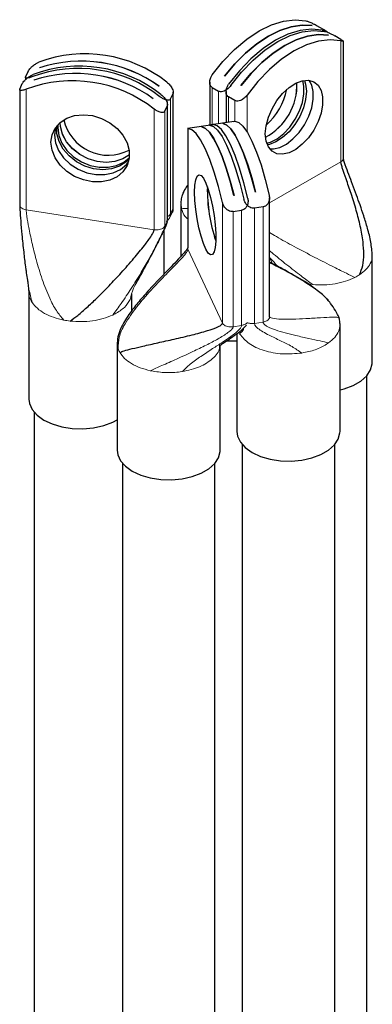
# Model space of a CAD drawing. Header units: millimetres. Extents: x 5 to 418, y 2 to 292.
# Tile 17 of 25: x 277.53 to 285.05, y 225.81 to 246.83. Entities that reach past the tile are written whole.
import ezdxf

# ---------------------------------------------------------------- set-up
doc = ezdxf.new("R2010")
doc.units = ezdxf.units.MM

msp = doc.modelspace()

# ---------------------------------------------------------------- linework, layer by layer
at = {"color": 7, "linetype": 'Continuous', "lineweight": 25}
for p, q in [((283.7665, 246.701), (283.7675, 246.7004)), ((283.7665, 246.701), (283.7665, 246.7006)), ((283.899, 246.6846), (284.031, 246.6084)), ((283.9839, 246.601), (284.0353, 246.5846)), ((284.1154, 246.4996), (284.1163, 246.4991)), ((284.1154, 246.4996), (284.1154, 246.4992)), ((284.3798, 246.407), (284.2478, 246.4832)), ((284.4345, 243.8724), (284.4345, 246.3687)), ((277.7064, 245.726), (277.6578, 245.622)), ((277.9523, 245.8001), (277.9526, 245.8008)), ((277.9526, 245.8002), (277.9526, 245.8008)), ((277.5347, 245.3581), (277.5832, 245.4622)), ((277.6514, 245.5995), (277.6514, 245.546)), ((277.8291, 245.5363), (277.8295, 245.537)), ((277.8295, 245.5364), (277.8295, 245.537)), ((281.5816, 245.4924), (281.5816, 244.5751)), ((281.9007, 245.6228), (281.8998, 245.6233)), ((277.5282, 245.3356), (277.5282, 242.8717)), ((280.5017, 245.4042), (280.5013, 245.4035)), ((280.7962, 245.2453), (280.7476, 245.1412)), ((280.8026, 242.815), (280.8026, 245.2789)), ((281.6363, 245.3783), (281.7683, 245.3021)), ((281.9304, 245.291), (281.9304, 244.6293)), ((282.2496, 245.4214), (282.2486, 245.4219)), ((280.3785, 245.1404), (280.3782, 245.1397)), ((280.6794, 242.5512), (280.6794, 245.015)), ((282.1171, 245.1007), (281.9851, 245.1769)), ((280.6244, 244.8774), (280.673, 244.9815)), ((282.1041, 244.6564), (281.5634, 244.5722)), ((281.8688, 244.6141), (281.8701, 244.6143)), ((281.8701, 244.6139), (281.8701, 244.6143)), ((282.0977, 244.6552), (282.1155, 244.6575)), ((281.647, 244.5853), (281.1063, 244.5011)), ((281.1113, 244.502), (281.1113, 241.9542)), ((281.1178, 244.5023), (281.1153, 244.5021)), ((281.4118, 244.543), (281.413, 244.5432)), ((281.413, 244.5428), (281.413, 244.5432)), ((281.5684, 244.5731), (281.5684, 244.573)), ((281.5748, 244.5734), (281.5723, 244.5732)), ((281.6407, 244.5841), (281.6585, 244.5864)), ((282.5571, 243.1428), (282.5558, 243.1426)), ((282.1, 243.0717), (282.0987, 243.0715)), ((282.4005, 242.9544), (282.4005, 242.9544)), ((282.8575, 240.4778), (282.8575, 243.0255)), ((280.7303, 242.6093), (280.7832, 242.7102)), ((280.9652, 242.8899), (280.9652, 241.7716)), ((282.0821, 242.7329), (282.2624, 242.761)), ((282.7194, 242.8321), (282.5392, 242.804)), ((280.6695, 242.5156), (280.6794, 242.5528)), ((280.692, 242.5475), (280.7111, 242.5742)), ((280.6098, 241.3968), (280.6098, 242.3345)), ((285.0509, 239.515), (285.0509, 241.8013)), ((277.721, 241.017), (277.721, 238.7307)), ((279.921, 240.6169), (279.921, 240.9772)), ((284.1163, 240.8353), (284.0806, 240.8655)), ((284.3621, 238.0397), (284.3621, 240.3261)), ((282.1621, 240.1285), (282.1621, 238.0397)), ((279.6067, 239.9285), (279.6067, 237.6422)), ((281.8067, 237.6422), (281.8067, 239.8801)), ((284.9375, 208.8449), (284.9375, 239.2343)), ((277.8344, 238.45), (277.8344, 208.8972)), ((282.2755, 237.759), (282.2755, 207.4396)), ((284.2488, 208.1423), (284.2488, 237.759)), ((279.72, 237.3614), (279.72, 207.6085)), ((281.6933, 207.3867), (281.6933, 237.3614))]:
    msp.add_line(p, q, dxfattribs=at)
at = {"color": 7, "linetype": 'Continuous', "lineweight": 18}
for p, q in [((284.3798, 246.3724), (284.3798, 243.7962)), ((277.6663, 242.7677), (277.6663, 245.3438)), ((280.7962, 245.2453), (280.7962, 242.7869)), ((281.6363, 244.5836), (281.6363, 245.3783)), ((281.7683, 245.3021), (281.7683, 244.6041)), ((280.7476, 242.6829), (280.7476, 245.1412)), ((281.9851, 244.6379), (281.9851, 245.1769)), ((282.1171, 245.1007), (282.1171, 244.6576)), ((282.3811, 244.4263), (282.3811, 245.2185)), ((280.3956, 244.9192), (280.3956, 242.3431)), ((280.6244, 242.4191), (280.6244, 244.8774)), ((280.673, 244.9815), (280.673, 242.5231)), ((281.1178, 241.9262), (281.1178, 244.5023)), ((282.8575, 242.9174), (284.3798, 243.7962)), ((281.8533, 242.9267), (281.8533, 240.3506)), ((277.6663, 242.7677), (280.3956, 242.3431)), ((280.7476, 242.6829), (280.7962, 242.7869)), ((280.7962, 242.7869), (280.8021, 242.8231)), ((280.9788, 242.7905), (280.9696, 242.9031)), ((280.9908, 242.7538), (280.9788, 242.7905)), ((282.0821, 240.2746), (282.0821, 242.7329)), ((282.2624, 242.761), (282.2624, 240.3026)), ((282.5392, 240.3457), (282.5392, 242.804)), ((282.7194, 242.8321), (282.7194, 240.3737)), ((280.6244, 242.4191), (280.673, 242.5231)), ((280.673, 242.5231), (280.6763, 242.5513)), ((280.598, 242.3861), (280.6244, 242.4191)), ((281.1124, 241.9543), (281.1178, 241.9262)), ((281.1178, 241.9262), (281.8533, 240.3506)), ((282.9118, 241.6255), (282.8655, 241.7451)), ((283.7788, 241.1741), (283.7152, 241.181)), ((277.7935, 240.7903), (277.7722, 240.8256)), ((279.5612, 240.5473), (279.5121, 240.5229)), ((282.0195, 240.2712), (282.0821, 240.2746)), ((282.0821, 240.2746), (282.2624, 240.3026)), ((282.5392, 240.3457), (282.7194, 240.3737)), ((282.7194, 240.3737), (282.7765, 240.389)), ((279.6287, 239.8021), (279.6088, 239.9286)), ((284.118, 239.9271), (284.0759, 239.8988)), ((280.3751, 239.323), (280.314, 239.3353))]:
    msp.add_line(p, q, dxfattribs=at)
at = {"color": 7, "linetype": 'Continuous', "lineweight": 25, "flags": 128}
for points in [[(281.6363, 245.6485), (281.8651, 245.9368), (282.1118, 246.1934), (282.3706, 246.4125), (282.6356, 246.5888), (282.9007, 246.7184), (283.1595, 246.7983), (283.4062, 246.8265), (283.635, 246.8024)], [(281.8998, 245.6233), (282.1164, 245.8831), (282.3472, 246.1145), (282.5878, 246.3131), (282.8332, 246.4748), (283.0786, 246.5964), (283.3191, 246.6756), (283.5499, 246.7107), (283.7665, 246.701)], [(283.7675, 246.7004), (283.5509, 246.7101), (283.32, 246.675), (283.0795, 246.5959), (282.8341, 246.4743), (282.5887, 246.3126), (282.3482, 246.114), (282.1173, 245.8825), (281.9007, 245.6228)], [(283.9839, 246.601), (283.7551, 246.6251), (283.5084, 246.5969), (283.2495, 246.5171), (282.9845, 246.3875), (282.7195, 246.2111), (282.4606, 245.992), (282.2139, 245.7354), (281.9851, 245.4471)], [(282.0322, 245.4199), (282.261, 245.7082), (282.5077, 245.9648), (282.7666, 246.1839), (283.0316, 246.3602), (283.2966, 246.4898), (283.5555, 246.5697), (283.8022, 246.5979), (284.031, 246.5738)], [(282.2486, 245.4219), (282.4652, 245.6817), (282.6961, 245.9132), (282.9366, 246.1117), (283.182, 246.2734), (283.4274, 246.3951), (283.6679, 246.4742), (283.8988, 246.5093), (284.1154, 246.4996)], [(284.1163, 246.4991), (283.8997, 246.5087), (283.6689, 246.4737), (283.4284, 246.3945), (283.1829, 246.2729), (282.9375, 246.1112), (282.697, 245.9126), (282.4662, 245.6812), (282.2496, 245.4214)], [(284.3798, 246.3724), (284.151, 246.3965), (283.9043, 246.3683), (283.6455, 246.2885), (283.3805, 246.1589), (283.1154, 245.9825), (282.8566, 245.7634), (282.6099, 245.5068), (282.3811, 245.2185)], [(282.7676, 244.3897), (282.7842, 244.5625), (282.8328, 244.745), (282.911, 244.9274), (283.0145, 245.0999), (283.1377, 245.2532), (283.274, 245.379), (283.4161, 245.4706), (283.5562, 245.5229), (283.6869, 245.5333), (283.801, 245.501), (283.8925, 245.428), (283.9563, 245.318), (283.9891, 245.1771), (283.9891, 245.0128), (283.9563, 244.8339), (283.8925, 244.6502), (283.801, 244.4716), (283.6869, 244.3076), (283.5562, 244.167), (283.4161, 244.0576), (283.274, 243.9852), (283.1377, 243.9536), (283.0145, 243.9646), (282.911, 244.0176), (282.8328, 244.1098), (282.7842, 244.2361), (282.7676, 244.3897)], [(282.797, 244.1902), (282.8781, 244.2138), (283.0201, 244.2862), (283.1602, 244.3956), (283.2909, 244.5361), (283.405, 244.7002), (283.4965, 244.8788), (283.5604, 245.0625), (283.5932, 245.2413), (283.5932, 245.4057), (283.5679, 245.5255)], [(282.8594, 244.0702), (282.9393, 244.0682), (283.0756, 244.0997), (283.2176, 244.1722), (283.3578, 244.2816), (283.4884, 244.4221), (283.6025, 244.5861), (283.694, 244.7648), (283.7579, 244.9485), (283.7907, 245.1273), (283.7907, 245.2916), (283.7579, 245.4326), (283.703, 245.5314)], [(282.8598, 244.0697), (282.9402, 244.0676), (283.0765, 244.0992), (283.2186, 244.1716), (283.3587, 244.2811), (283.4894, 244.4216), (283.6035, 244.5856), (283.695, 244.7643), (283.7588, 244.948), (283.7916, 245.1268), (283.7916, 245.2911), (283.7588, 245.432), (283.7036, 245.5314)], [(283.6027, 245.5313), (283.6279, 245.4523), (283.6444, 245.2987)], [(283.6444, 245.2987), (283.6279, 245.1259), (283.5793, 244.9434), (283.5011, 244.761), (283.3976, 244.5885), (283.2744, 244.4352), (283.138, 244.3094), (282.996, 244.2179), (282.8559, 244.1655), (282.8094, 244.1571)], [(278.1942, 244.2098), (278.2167, 244.3695), (278.2832, 244.5135), (278.3899, 244.6342), (278.5313, 244.725), (278.6995, 244.7809), (278.8857, 244.7991), (279.0796, 244.7785), (279.271, 244.7202), (279.4494, 244.6273), (279.6052, 244.505), (279.7301, 244.3597), (279.8173, 244.1993), (279.8621, 244.0324), (279.8621, 243.8681), (279.8173, 243.7152), (279.7301, 243.5819), (279.6052, 243.4755), (279.4494, 243.4016), (279.271, 243.3643), (279.0796, 243.3655), (278.8857, 243.4053), (278.6995, 243.4814), (278.5313, 243.5897), (278.3899, 243.7244), (278.2832, 243.8783), (278.2167, 244.0431), (278.1942, 244.2098)], [(279.8677, 243.9444), (279.7265, 243.8537), (279.5583, 243.7978), (279.3721, 243.7796), (279.1782, 243.8002), (278.9868, 243.8585), (278.8084, 243.9514), (278.6526, 244.0737), (278.5277, 244.219), (278.4405, 244.3794), (278.3957, 244.5463), (278.39, 244.6343)], [(279.8678, 243.9449), (279.7269, 243.8545), (279.5586, 243.7985), (279.3725, 243.7803), (279.1785, 243.801), (278.9872, 243.8593), (278.8088, 243.9521), (278.6529, 244.0745), (278.528, 244.2198), (278.4408, 244.3802), (278.396, 244.547), (278.3904, 244.6346)], [(282.5558, 243.1426), (282.4761, 243.448), (282.3911, 243.7282), (282.3026, 243.9775), (282.2123, 244.191), (282.122, 244.3644), (282.0334, 244.4943), (281.9485, 244.5781), (281.8688, 244.6141)], [(281.8701, 244.6143), (281.9498, 244.5783), (282.0347, 244.4945), (282.1232, 244.3646), (282.2136, 244.1912), (282.3039, 243.9777), (282.3924, 243.7284), (282.4773, 243.4482), (282.5571, 243.1428)], [(282.1155, 244.6575), (282.1997, 244.6334), (282.2905, 244.5531), (282.3857, 244.4187), (282.4833, 244.2332), (282.5808, 244.0009), (282.6761, 243.7272), (282.7668, 243.4185), (282.851, 243.082)], [(278.2882, 244.5211), (278.2668, 244.3655), (278.2894, 244.1988), (278.3558, 244.034), (278.4626, 243.8801), (278.6039, 243.7454), (278.7722, 243.6371), (278.9583, 243.561), (279.1523, 243.5212), (279.3436, 243.52), (279.5221, 243.5573), (279.6779, 243.6312), (279.8028, 243.7376), (279.8464, 243.7937)], [(278.2885, 244.5215), (278.2672, 244.3662), (278.2897, 244.1995), (278.3562, 244.0348), (278.463, 243.8809), (278.6043, 243.7461), (278.7726, 243.6378), (278.9587, 243.5617), (279.1527, 243.522), (279.344, 243.5207), (279.5224, 243.5581), (279.6783, 243.6319), (279.8031, 243.7384), (279.8465, 243.7941)], [(279.8598, 243.8533), (279.7952, 243.7888), (279.6538, 243.698), (279.4856, 243.6421), (279.2994, 243.6239), (279.1055, 243.6445), (278.9141, 243.7028), (278.7357, 243.7957), (278.5799, 243.918), (278.455, 244.0633), (278.3678, 244.2237), (278.323, 244.3906), (278.323, 244.5549), (278.3253, 244.5697)], [(278.3439, 244.5904), (278.3399, 244.5219), (278.3624, 244.3552), (278.4289, 244.1905), (278.5357, 244.0366), (278.677, 243.9018), (278.8452, 243.7935), (279.0314, 243.7174), (279.2253, 243.6777), (279.4167, 243.6764), (279.5951, 243.7138), (279.7509, 243.7876), (279.8638, 243.8809)], [(281.8533, 242.9267), (281.7691, 243.2633), (281.6783, 243.572), (281.5831, 243.8456), (281.4855, 244.0779), (281.388, 244.2634), (281.2928, 244.3979), (281.202, 244.4781), (281.1178, 244.5023)], [(282.0987, 243.0715), (282.019, 243.3769), (281.9341, 243.6571), (281.8456, 243.9064), (281.7553, 244.1199), (281.6649, 244.2933), (281.5764, 244.4232), (281.4915, 244.507), (281.4118, 244.543)], [(281.413, 244.5432), (281.4928, 244.5072), (281.5777, 244.4234), (281.6662, 244.2935), (281.7565, 244.1201), (281.8469, 243.9066), (281.9354, 243.6573), (282.0203, 243.3771), (282.1, 243.0717)], [(281.5748, 244.5734), (281.659, 244.5492), (281.7498, 244.469), (281.845, 244.3345), (281.9426, 244.149), (282.0401, 243.9167), (282.1354, 243.6431), (282.2261, 243.3344), (282.3103, 242.9978)], [(282.394, 243.0109), (282.3098, 243.3474), (282.219, 243.6561), (282.1238, 243.9298), (282.0263, 244.162), (281.9287, 244.3476), (281.8335, 244.482), (281.7427, 244.5623), (281.6585, 244.5864)], [(281.26, 243.1457), (281.2661, 243.2958), (281.284, 243.4119), (281.3128, 243.4875), (281.3509, 243.5187), (281.3962, 243.5037), (281.4464, 243.4434), (281.4987, 243.341), (281.5502, 243.202), (281.5983, 243.0339), (281.6403, 242.8458), (281.674, 242.6478), (281.6975, 242.4507), (281.7095, 242.2649), (281.7095, 242.1006), (281.6975, 241.9666), (281.674, 241.8701), (281.6403, 241.8163), (281.5983, 241.8082), (281.5502, 241.8461), (281.4987, 241.928), (281.4464, 242.0496), (281.3962, 242.2041), (281.3509, 242.3834), (281.3128, 242.5778), (281.284, 242.7767), (281.2661, 242.9694), (281.26, 243.1457)], [(281.9568, 239.9716), (282.1228, 239.9694), (282.1621, 239.971)], [(284.3621, 238.926), (284.4503, 238.9492), (284.6431, 239.0215), (284.8057, 239.1154), (284.931, 239.2267), (285.0134, 239.3506), (285.0494, 239.4818), (285.0509, 239.515)], [(277.721, 238.7307), (277.7343, 238.6323), (277.7935, 238.504), (277.8976, 238.3856), (278.0421, 238.2823), (278.2206, 238.1986), (278.4254, 238.1382), (278.6474, 238.1037), (278.877, 238.0965), (279.1042, 238.1171), (279.319, 238.1645), (279.5121, 238.2366), (279.6067, 238.2862)], [(282.1621, 238.0397), (282.1759, 237.9395), (282.2358, 237.8113), (282.3405, 237.6931), (282.4855, 237.5901), (282.6644, 237.5067), (282.8694, 237.4466), (283.0916, 237.4124), (283.3213, 237.4057), (283.5484, 237.4266)], [(283.5484, 237.4266), (283.763, 237.4744), (283.9556, 237.5468), (284.118, 237.6408), (284.243, 237.7523), (284.3251, 237.8763), (284.3607, 238.0074), (284.3621, 238.0397)], [(279.6067, 237.6422), (279.6205, 237.5419), (279.6803, 237.4137), (279.785, 237.2955), (279.93, 237.1925), (280.1089, 237.1091), (280.314, 237.049), (280.5362, 237.0148), (280.7658, 237.0081), (280.9929, 237.029), (281.2075, 237.0768), (281.4002, 237.1492), (281.5625, 237.2432), (281.6875, 237.3547), (281.7696, 237.4787), (281.8052, 237.6098), (281.8067, 237.6422)]]:
    msp.add_lwpolyline(points, dxfattribs=at)
at = {"color": 7, "linetype": 'Continuous', "lineweight": 25}
for centre, radius, start, end in [((278.9219, 243.2783), 2.8198, 51.8306, 110.48277), ((278.839, 243.109), 2.8334, 54.07668, 108.23668), ((278.8393, 243.1098), 2.8334, 54.07668, 108.23668), ((278.7762, 242.9662), 2.8198, 51.8306, 110.48277), ((278.7987, 243.0145), 2.8198, 51.8306, 110.48277), ((278.7158, 242.8452), 2.8334, 54.07668, 108.23668), ((278.7162, 242.8459), 2.8334, 54.07668, 108.23668), ((278.653, 242.7023), 2.8198, 51.8306, 110.48277), ((282.1754, 245.4392), 1.2682, 298.00251, 2.00286), ((282.1768, 245.4384), 1.2676, 297.94706, 2.05832), ((281.8481, 245.6281), 1.4108, 311.69255, 348.31283), ((279.4149, 244.902), 0.9677, 192.52527, 297.42384), ((284.9651, 243.2039), 3.4346, 179.08978, 198.59685), ((284.9732, 243.2052), 3.4415, 179.16688, 198.51976)]:
    msp.add_arc(centre, radius, start, end, dxfattribs=at)
at = {"color": 7, "linetype": 'Continuous', "lineweight": 18}
for centre, radius, start, end in [((284.2097, 242.2496), 1.0366, 296.87876, 303.11586), ((278.8083, 242.1592), 1.7765, 258.97944, 263.33392), ((280.0473, 239.9506), 0.4442, 199.53612, 210.51477)]:
    msp.add_arc(centre, radius, start, end, dxfattribs=at)
at = {"color": 7, "linetype": 'Continuous', "lineweight": 25}
for points, knots in [([(283.635, 246.8024), (283.6554, 246.7965), (283.6961, 246.785), (283.7682, 246.7532), (283.8306, 246.7221), (283.8723, 246.6998), (283.8921, 246.6885), (283.899, 246.6846)], [0, 0, 0, 0, 0.2864343, 0.570655, 0.757941, 0.9147587, 1, 1, 1, 1]), ([(284.031, 246.6084), (284.0425, 246.6016), (284.0655, 246.588), (284.0754, 246.5802), (284.0803, 246.5764)], [0, 0, 0, 0, 0.5010189, 1, 1, 1, 1]), ([(284.0836, 246.57), (284.0841, 246.5691), (284.0873, 246.5642), (284.0694, 246.5658), (284.0427, 246.5713), (284.031, 246.5738)], [0, 0, 0, 0, 0.1131118, 0.6121623, 1, 1, 1, 1]), ([(284.0857, 246.5644), (284.0992, 246.5587), (284.1297, 246.546), (284.1796, 246.5206), (284.2211, 246.4984), (284.2409, 246.4872), (284.2478, 246.4832)], [0, 0, 0, 0, 0.2583813, 0.5818853, 0.8527605, 1, 1, 1, 1]), ([(284.3798, 246.407), (284.3914, 246.4002), (284.4144, 246.3866), (284.4242, 246.3789), (284.4291, 246.375)], [0, 0, 0, 0, 0.5010189, 1, 1, 1, 1]), ([(284.4324, 246.3686), (284.433, 246.3677), (284.4362, 246.3628), (284.4183, 246.3644), (284.3915, 246.37), (284.3798, 246.3724)], [0, 0, 0, 0, 0.11311184, 0.61216228, 1, 1, 1, 1]), ([(277.7064, 245.726), (277.7124, 245.7366), (277.7243, 245.7577), (277.7606, 245.799), (277.8127, 245.8463), (277.875, 245.8906), (277.9169, 245.9109), (277.9352, 245.9198)], [0, 0, 0, 0, 0.1582422, 0.3158409, 0.5288774, 0.7939773, 1, 1, 1, 1]), ([(277.5832, 245.4622), (277.5892, 245.4728), (277.6012, 245.4939), (277.6374, 245.5352), (277.6895, 245.5825), (277.7518, 245.6267), (277.7937, 245.6471), (277.812, 245.656)], [0, 0, 0, 0, 0.1582422, 0.3158409, 0.5288774, 0.7939773, 1, 1, 1, 1]), ([(281.6363, 245.3783), (281.6249, 245.3871), (281.6022, 245.4046), (281.5829, 245.4516), (281.5791, 245.515), (281.597, 245.586), (281.6243, 245.6295), (281.6363, 245.6485)], [0, 0, 0, 0, 0.1582422, 0.3158409, 0.5288774, 0.7939773, 1, 1, 1, 1]), ([(277.7895, 245.6077), (277.7654, 245.5982), (277.7175, 245.5793), (277.6721, 245.5742), (277.6519, 245.5853), (277.65, 245.6027), (277.6558, 245.6169), (277.6578, 245.622)], [0, 0, 0, 0, 0.2864343, 0.570655, 0.757941, 0.9147587, 1, 1, 1, 1]), ([(280.6645, 245.4952), (280.6886, 245.4745), (280.7365, 245.4334), (280.7819, 245.3624), (280.8021, 245.3037), (280.804, 245.2668), (280.7982, 245.2509), (280.7962, 245.2453)], [0, 0, 0, 0, 0.2864343, 0.570655, 0.757941, 0.9147587, 1, 1, 1, 1]), ([(281.9851, 245.1769), (281.9737, 245.1857), (281.9511, 245.2032), (281.9317, 245.2502), (281.9279, 245.3136), (281.9458, 245.3847), (281.9732, 245.4281), (281.9851, 245.4471)], [0, 0, 0, 0, 0.1582422, 0.3158409, 0.5288774, 0.7939773, 1, 1, 1, 1]), ([(277.6663, 245.3438), (277.6423, 245.3344), (277.5943, 245.3155), (277.5489, 245.3104), (277.5287, 245.3215), (277.5269, 245.3389), (277.5326, 245.3531), (277.5347, 245.3581)], [0, 0, 0, 0, 0.2864343, 0.570655, 0.757941, 0.9147587, 1, 1, 1, 1]), ([(280.5413, 245.2313), (280.5654, 245.2107), (280.6133, 245.1695), (280.6588, 245.0985), (280.6789, 245.0399), (280.6808, 245.003), (280.675, 244.9871), (280.673, 244.9815)], [0, 0, 0, 0, 0.2864343, 0.570655, 0.757941, 0.9147587, 1, 1, 1, 1]), ([(282.0322, 245.4199), (282.0118, 245.3956), (281.9712, 245.3472), (281.8991, 245.3028), (281.8367, 245.2863), (281.795, 245.2892), (281.7752, 245.2987), (281.7683, 245.3021)], [0, 0, 0, 0, 0.2864343, 0.570655, 0.757941, 0.9147587, 1, 1, 1, 1]), ([(280.7476, 245.1412), (280.7416, 245.1327), (280.7297, 245.1157), (280.6934, 245.1071), (280.6413, 245.1148), (280.579, 245.1415), (280.5371, 245.1704), (280.5188, 245.183)], [0, 0, 0, 0, 0.15824225, 0.3158409, 0.52887736, 0.79397726, 1, 1, 1, 1]), ([(282.3811, 245.2185), (282.3607, 245.1942), (282.32, 245.1458), (282.2479, 245.1014), (282.1855, 245.0849), (282.1438, 245.0878), (282.1241, 245.0974), (282.1171, 245.1007)], [0, 0, 0, 0, 0.2864343, 0.570655, 0.757941, 0.9147587, 1, 1, 1, 1]), ([(280.6244, 244.8774), (280.6184, 244.8689), (280.6065, 244.8519), (280.5702, 244.8433), (280.5182, 244.8509), (280.4558, 244.8777), (280.4139, 244.9066), (280.3956, 244.9192)], [0, 0, 0, 0, 0.1582422, 0.3158409, 0.5288774, 0.7939773, 1, 1, 1, 1]), ([(284.776, 241.3814), (284.8033, 241.4472), (284.863, 241.5914), (284.874, 241.8319), (284.8551, 242.1114), (284.7973, 242.4232), (284.7092, 242.7654), (284.6047, 243.0999), (284.5018, 243.3999), (284.4277, 243.6106), (284.3911, 243.7309), (284.3811, 243.7768), (284.3802, 243.7903), (284.3798, 243.7962)], [0, 0, 0, 0, 0.0779433, 0.1706137, 0.2775141, 0.4161855, 0.5599946, 0.7168453, 0.8519188, 0.9499296, 0.9837672, 0.9928135, 1, 1, 1, 1]), ([(285.0508, 241.7877), (285.043, 241.8851), (285.0269, 242.087), (284.9518, 242.3667), (284.8728, 242.6302), (284.793, 242.8652), (284.7126, 243.0892), (284.6322, 243.304), (284.5516, 243.5166), (284.4891, 243.6835), (284.4511, 243.7959), (284.4388, 243.8419), (284.4351, 243.8616), (284.4347, 243.8685), (284.4346, 243.8719)], [0, 0, 0, 0, 0.1309077, 0.2716085, 0.3976072, 0.5122924, 0.6160196, 0.7290751, 0.8320364, 0.9315123, 0.9718028, 0.9872516, 0.993839, 1, 1, 1, 1]), ([(281.1113, 243.2922), (281.1011, 243.2803), (281.0631, 243.236), (281.0204, 243.156), (280.9901, 243.0655), (280.9752, 243.0036), (280.9664, 242.9468), (280.9657, 242.9175), (280.9653, 242.903)], [0, 0, 0, 0, 0.13210112, 0.49150342, 0.64545272, 0.77568729, 0.88970162, 1, 1, 1, 1]), ([(282.0821, 242.7329), (282.0648, 242.7321), (282.0303, 242.7306), (281.9747, 242.7525), (281.9188, 242.796), (281.8744, 242.8582), (281.8597, 242.9059), (281.8533, 242.9267)], [0, 0, 0, 0, 0.15824225, 0.3158409, 0.52887736, 0.79397726, 1, 1, 1, 1]), ([(282.394, 243.0109), (282.3977, 242.981), (282.4051, 242.9214), (282.3786, 242.8441), (282.3366, 242.7928), (282.2968, 242.7685), (282.2713, 242.7629), (282.2624, 242.761)], [0, 0, 0, 0, 0.2864343, 0.570655, 0.757941, 0.9147587, 1, 1, 1, 1]), ([(282.5392, 242.804), (282.5218, 242.8032), (282.4873, 242.8017), (282.4317, 242.8236), (282.3758, 242.8671), (282.3314, 242.9293), (282.3167, 242.977), (282.3103, 242.9978)], [0, 0, 0, 0, 0.1582422, 0.3158409, 0.5288774, 0.7939773, 1, 1, 1, 1]), ([(282.851, 243.082), (282.8548, 243.0521), (282.8622, 242.9925), (282.8356, 242.9153), (282.7936, 242.8639), (282.7538, 242.8396), (282.7284, 242.834), (282.7194, 242.8321)], [0, 0, 0, 0, 0.2864343, 0.570655, 0.757941, 0.9147587, 1, 1, 1, 1]), ([(277.5283, 242.8701), (277.5283, 242.8646), (277.5284, 242.8526), (277.5295, 242.8198), (277.5349, 242.7102), (277.5493, 242.513), (277.5751, 242.2129), (277.6079, 241.889), (277.6367, 241.6585), (277.6497, 241.5547)], [0, 0, 0, 0, 0.014007, 0.0303823, 0.0715685, 0.2515585, 0.4737711, 0.7631975, 1, 1, 1, 1]), ([(280.7962, 242.7869), (280.7961, 242.781), (280.7959, 242.7678), (280.795, 242.7539), (280.7926, 242.7337), (280.7891, 242.7193), (280.7852, 242.716), (280.7838, 242.7148)], [0, 0, 0, 0, 0.0913585, 0.2038863, 0.3408432, 0.7616734, 1, 1, 1, 1]), ([(280.7927, 242.7392), (280.7944, 242.7432), (280.7977, 242.7513), (280.8008, 242.7735), (280.8024, 242.797), (280.8025, 242.8103), (280.8025, 242.8166)], [0, 0, 0, 0, 0.3527254, 0.7188518, 0.865918, 1, 1, 1, 1]), ([(280.673, 242.5231), (280.6718, 242.5123), (280.669, 242.4877), (280.6484, 242.4315), (280.6283, 242.3836), (280.6111, 242.3511), (280.6091, 242.3474)], [0, 0, 0, 0, 0.1901925, 0.4351168, 0.9356504, 1, 1, 1, 1]), ([(278.6021, 240.3947), (278.6565, 240.4333), (278.7755, 240.5177), (278.97, 240.6897), (279.1933, 240.901), (279.4385, 241.1501), (279.7027, 241.4336), (279.9543, 241.7189), (280.1697, 241.9815), (280.3106, 242.1699), (280.376, 242.2805), (280.3934, 242.3239), (280.3949, 242.3372), (280.3956, 242.3431)], [0, 0, 0, 0, 0.0779433, 0.1706137, 0.2775141, 0.4161855, 0.5599946, 0.7168453, 0.8519188, 0.9499296, 0.9837672, 0.9928135, 1, 1, 1, 1]), ([(279.988, 241.1642), (279.9931, 241.1718), (280.0051, 241.1895), (280.0357, 241.241), (280.0787, 241.3179), (280.1363, 241.4228), (280.2172, 241.5698), (280.3311, 241.7828), (280.4688, 242.0533), (280.5636, 242.2513), (280.6105, 242.3494)], [0, 0, 0, 0, 0.0349665, 0.0810479, 0.1622932, 0.234621, 0.332537, 0.5264536, 0.76547, 1, 1, 1, 1]), ([(281.1117, 241.9609), (281.1117, 241.9595), (281.1116, 241.9567), (281.1084, 241.9482), (281.1002, 241.9339), (281.0859, 241.9135), (281.0527, 241.87), (280.9932, 241.801), (280.8899, 241.6891), (280.6508, 241.4417), (280.3658, 241.1495), (280.0761, 240.8201), (279.8692, 240.5585), (279.7189, 240.3218), (279.6249, 240.1043), (279.6128, 239.9853), (279.6067, 239.926)], [0, 0, 0, 0, 0.00486056, 0.00946998, 0.01869117, 0.02868664, 0.03966475, 0.0813527, 0.12910747, 0.21258297, 0.47216015, 0.59735997, 0.71676265, 0.85451652, 0.92747971, 1, 1, 1, 1]), ([(283.8089, 241.0951), (283.8034, 241.0997), (283.6846, 241.2007), (283.4237, 241.3445), (283.1102, 241.5233), (282.9225, 241.6203), (282.8575, 241.6538)], [0, 0, 0, 0, 0.0193727, 0.4252766, 0.8010522, 1, 1, 1, 1]), ([(277.6519, 241.5377), (277.6665, 241.4343), (277.6868, 241.2905), (277.7154, 241.1122), (277.7193, 241.0466), (277.721, 241.0174)], [0, 0, 0, 0, 0.5875303, 0.8162897, 1, 1, 1, 1]), ([(284.1294, 240.8115), (284.1007, 240.8448), (284.0081, 240.9523), (283.789, 241.1129), (283.4898, 241.3068), (283.1678, 241.4847), (282.954, 241.5933), (282.8575, 241.6424)], [0, 0, 0, 0, 0.0863779, 0.2787604, 0.5283195, 0.7871245, 1, 1, 1, 1]), ([(284.3438, 240.4642), (284.3428, 240.4669), (284.3408, 240.4724), (284.3355, 240.4846), (284.3286, 240.4993), (284.3154, 240.5259), (284.2937, 240.5665), (284.2424, 240.6539), (284.1784, 240.7557), (284.1075, 240.8395), (284.0788, 240.8735)], [0, 0, 0, 0, 0.0214325, 0.0441043, 0.0712734, 0.1057423, 0.2023875, 0.3377971, 0.7316817, 1, 1, 1, 1]), ([(284.3621, 240.3314), (284.3608, 240.3591), (284.3594, 240.3912), (284.3515, 240.433), (284.349, 240.4448), (284.3471, 240.4526), (284.3459, 240.4574), (284.3447, 240.4615), (284.3441, 240.4633), (284.3438, 240.4642)], [0, 0, 0, 0, 0.6776248, 0.7869386, 0.8719817, 0.9069005, 0.9383704, 0.9685274, 1, 1, 1, 1]), ([(279.6646, 239.7251), (279.6918, 239.7365), (279.7513, 239.7617), (279.9348, 239.8081), (280.177, 239.8648), (280.4798, 239.9318), (280.8319, 240.0106), (281.1878, 240.0941), (281.5058, 240.1794), (281.7205, 240.2497), (281.8224, 240.3048), (281.8498, 240.3334), (281.8522, 240.3453), (281.8533, 240.3506)], [0, 0, 0, 0, 0.0779433, 0.1706137, 0.2775141, 0.4161855, 0.5599946, 0.7168453, 0.8519188, 0.9499296, 0.9837672, 0.9928135, 1, 1, 1, 1]), ([(281.8061, 239.8809), (281.8064, 239.8793), (281.8072, 239.8735), (281.8384, 239.8992), (281.9094, 239.9493), (282.031, 240.0335), (282.1837, 240.1453), (282.3035, 240.2269), (282.3536, 240.296), (282.3641, 240.3103)], [0, 0, 0, 0, 0.0639097, 0.2273121, 0.3909883, 0.5657232, 0.7617628, 0.9504463, 1, 1, 1, 1])]:
    msp.add_open_spline(points, degree=3, knots=knots, dxfattribs=at)
at = {"color": 7, "linetype": 'Continuous', "lineweight": 18}
for points, knots in [([(284.3798, 243.7962), (284.392, 243.8048), (284.4164, 243.8218), (284.4335, 243.8492), (284.4326, 243.8663), (284.4323, 243.8724)], [0, 0, 0, 0, 0.3926005, 0.785201, 1, 1, 1, 1]), ([(277.6663, 242.7677), (277.6664, 242.7628), (277.6667, 242.7519), (277.6683, 242.7312), (277.6724, 242.6911), (277.6884, 242.5729), (277.7256, 242.3619), (277.7898, 242.0556), (277.8817, 241.6883), (278.0003, 241.2929), (278.142, 240.9298), (278.2898, 240.6282), (278.4132, 240.4815), (278.4687, 240.4155)], [0, 0, 0, 0, 0.0060132, 0.013279, 0.0221767, 0.0501632, 0.1481997, 0.2833085, 0.4402001, 0.6227765, 0.7928794, 0.9068167, 1, 1, 1, 1]), ([(281.1113, 242.7958), (281.0863, 242.7963), (281.0307, 242.7975), (280.9972, 242.793), (280.9788, 242.7905)], [0, 0, 0, 0, 0.449865, 1, 1, 1, 1]), ([(281.1113, 242.5765), (281.1076, 242.5793), (281.0407, 242.63), (281.0151, 242.6937), (280.9908, 242.7538)], [0, 0, 0, 0, 0.05588614, 1, 1, 1, 1]), ([(280.6794, 242.6271), (280.6923, 242.6327), (280.725, 242.6469), (280.7391, 242.6693), (280.7476, 242.6829)], [0, 0, 0, 0, 0.3953866, 1, 1, 1, 1]), ([(280.7111, 242.5742), (280.715, 242.5792), (280.7263, 242.5938), (280.7387, 242.6221), (280.7465, 242.6573), (280.7473, 242.675), (280.7476, 242.6829)], [0, 0, 0, 0, 0.2573519, 0.7475192, 0.8877257, 1, 1, 1, 1]), ([(280.6244, 242.4191), (280.6239, 242.4121), (280.6226, 242.3965), (280.6148, 242.368), (280.5963, 242.3129), (280.5399, 242.1832), (280.4352, 241.9795), (280.2871, 241.7142), (280.1096, 241.4138), (279.9114, 241.0968), (279.7121, 240.7916), (279.5738, 240.6059), (279.5121, 240.5229)], [0, 0, 0, 0, 0.0106273, 0.0237171, 0.0396487, 0.0886019, 0.2114313, 0.3496286, 0.5029996, 0.6893369, 0.8613121, 1, 1, 1, 1]), ([(282.8575, 242.2836), (282.906, 242.2543), (283.0776, 242.1508), (283.4013, 241.976), (283.8146, 241.7575), (284.1892, 241.567), (284.4921, 241.4158), (284.6205, 241.3532), (284.6783, 241.325)], [0, 0, 0, 0, 0.0793239, 0.28087, 0.5154113, 0.7339288, 0.8802949, 1, 1, 1, 1]), ([(281.1178, 241.9262), (281.1172, 241.9214), (281.1159, 241.9108), (281.1073, 241.8925), (281.0868, 241.8578), (281.0098, 241.7599), (280.8472, 241.5905), (280.6043, 241.3436), (280.3159, 241.0416), (280.0217, 240.7045), (279.7899, 240.3713), (279.6355, 240.072), (279.6308, 239.8858), (279.6287, 239.8021)], [0, 0, 0, 0, 0.0060132, 0.013279, 0.0221767, 0.0501632, 0.1481997, 0.2833085, 0.4402001, 0.6227765, 0.7928794, 0.9068167, 1, 1, 1, 1]), ([(282.8575, 241.8966), (282.8729, 241.8835), (282.9945, 241.7801), (283.2199, 241.6006), (283.5126, 241.3708), (283.6966, 241.2348), (283.7788, 241.1741)], [0, 0, 0, 0, 0.0514314, 0.4070724, 0.735302, 1, 1, 1, 1]), ([(277.6342, 241.6897), (277.6444, 241.6054), (277.6688, 241.4017), (277.7141, 241.1025), (277.769, 240.8867), (277.7935, 240.7903)], [0, 0, 0, 0, 0.28119661, 0.67910786, 1, 1, 1, 1]), ([(283.0161, 241.5709), (283.0039, 241.5885), (282.9576, 241.6554), (282.8999, 241.712), (282.8575, 241.7537)], [0, 0, 0, 0, 0.2633436, 1, 1, 1, 1]), ([(285.0465, 241.7879), (285.0475, 241.7791), (285.0535, 241.7238), (285.0123, 241.6229), (284.9251, 241.492), (284.8257, 241.4182), (284.776, 241.3814)], [0, 0, 0, 0, 0.0596592, 0.3731061, 0.6865531, 1, 1, 1, 1]), ([(279.9821, 241.1512), (279.9733, 241.1323), (279.9288, 241.0368), (279.9034, 240.9341), (279.8832, 240.8518)], [0, 0, 0, 0, 0.1984026, 1, 1, 1, 1]), ([(277.7722, 240.8256), (277.7415, 240.8847), (277.7085, 240.9482), (277.7231, 241.0123), (277.7241, 241.0168)], [0, 0, 0, 0, 0.9301924, 1, 1, 1, 1]), ([(282.7765, 240.389), (282.7914, 240.396), (282.8213, 240.4102), (282.8476, 240.44), (282.8595, 240.4636), (282.8567, 240.4761), (282.8564, 240.4777)], [0, 0, 0, 0, 0.3180057, 0.6360114, 0.9540172, 1, 1, 1, 1]), ([(282.8611, 240.483), (282.8651, 240.4796), (282.8816, 240.4658), (282.9596, 240.4423), (283.1213, 240.4305), (283.3646, 240.4329), (283.6529, 240.4469), (283.9471, 240.4657), (284.1789, 240.4774), (284.3333, 240.4789), (284.338, 240.4607), (284.3401, 240.4525)], [0, 0, 0, 0, 0.0090175, 0.0373806, 0.1367364, 0.2736635, 0.4326665, 0.6177, 0.7900921, 0.9055627, 1, 1, 1, 1]), ([(282.0821, 240.2746), (282.0811, 240.2681), (282.0789, 240.2537), (282.0651, 240.2324), (282.0323, 240.1944), (281.9332, 240.1163), (281.7512, 240.0078), (281.4985, 239.8756), (281.2019, 239.7327), (280.8839, 239.5872), (280.5751, 239.4507), (280.3946, 239.3709), (280.314, 239.3353)], [0, 0, 0, 0, 0.01062731, 0.02371715, 0.03964871, 0.08860194, 0.21143129, 0.34962863, 0.50299962, 0.68933693, 0.86131209, 1, 1, 1, 1]), ([(282.2624, 240.3026), (282.2607, 240.2928), (282.2569, 240.2704), (282.2292, 240.2301), (282.1582, 240.1564), (282.0261, 240.058), (281.8442, 239.9355), (281.6308, 239.7984), (281.4022, 239.6472), (281.1791, 239.4933), (281.0505, 239.3704), (280.9929, 239.3153)], [0, 0, 0, 0, 0.0198783, 0.045477, 0.0977911, 0.2236273, 0.3618562, 0.5133839, 0.6959659, 0.8637573, 1, 1, 1, 1]), ([(282.2201, 240.1226), (282.2391, 240.1401), (282.2816, 240.1792), (282.3001, 240.2091), (282.3061, 240.2362), (282.3088, 240.2487)], [0, 0, 0, 0, 0.3022871, 0.6777324, 1, 1, 1, 1]), ([(282.2624, 240.3026), (282.2848, 240.3079), (282.3297, 240.3186), (282.3706, 240.3424), (282.3793, 240.359), (282.3809, 240.3621)], [0, 0, 0, 0, 0.448566, 0.8971321, 1, 1, 1, 1]), ([(282.392, 240.3591), (282.3938, 240.3582), (282.4136, 240.3478), (282.4673, 240.3401), (282.5152, 240.3438), (282.5392, 240.3457)], [0, 0, 0, 0, 0.0479471, 0.5239735, 1, 1, 1, 1]), ([(283.5484, 239.7129), (283.4779, 239.7608), (283.3196, 239.8683), (283.088, 239.9769), (282.8803, 240.0766), (282.7201, 240.1608), (282.6191, 240.2259), (282.5632, 240.2797), (282.542, 240.3195), (282.54, 240.3376), (282.5392, 240.3457)], [0, 0, 0, 0, 0.1794371, 0.4028563, 0.6342834, 0.7730204, 0.8880271, 0.9619321, 0.9830718, 1, 1, 1, 1]), ([(282.7194, 240.3737), (282.7202, 240.3675), (282.7221, 240.3538), (282.7335, 240.3364), (282.7607, 240.3077), (282.8426, 240.2578), (282.9922, 240.2009), (283.1984, 240.1401), (283.4382, 240.0806), (283.6909, 240.0239), (283.9322, 239.973), (284.0607, 239.9413), (284.118, 239.9271)], [0, 0, 0, 0, 0.0106273, 0.0237171, 0.0396487, 0.0886019, 0.2114313, 0.3496286, 0.5029996, 0.6893369, 0.8613121, 1, 1, 1, 1]), ([(281.7884, 239.8737), (281.7898, 239.8547), (281.7974, 239.7561), (281.6564, 239.5879), (281.3834, 239.403), (281.1231, 239.3446), (280.9929, 239.3153)], [0, 0, 0, 0, 0.0736347, 0.3824232, 0.6912116, 1, 1, 1, 1])]:
    msp.add_open_spline(points, degree=3, knots=knots, dxfattribs=at)
for points in [[(277.5288, 242.8636), (277.5319, 242.8526), (277.5382, 242.8307), (277.5691, 242.802), (277.6121, 242.7792), (277.6482, 242.7715), (277.6663, 242.7677)], [(280.3956, 242.3431), (280.4146, 242.3411), (280.4525, 242.3373), (280.5096, 242.3446), (280.5612, 242.3604), (280.5858, 242.3775), (280.598, 242.3861)], [(284.6783, 241.325), (284.6144, 241.2964), (284.4866, 241.2392), (284.2599, 241.1872), (284.0202, 241.161), (283.8593, 241.1697), (283.7788, 241.1741)], [(279.8832, 240.8518), (279.8484, 240.7944), (279.7789, 240.6795), (279.6338, 240.5913), (279.5612, 240.5473)], [(278.4687, 240.4155), (278.3939, 240.4332), (278.2443, 240.4686), (278.0532, 240.5561), (277.8943, 240.663), (277.8271, 240.7479), (277.7935, 240.7903)], [(279.5121, 240.5229), (279.4461, 240.496), (279.3141, 240.4421), (279.0837, 240.3958), (278.8423, 240.3756), (278.6821, 240.3883), (278.6021, 240.3947)], [(281.8533, 240.3506), (281.86, 240.3401), (281.8733, 240.3193), (281.9128, 240.2945), (281.9625, 240.2766), (282.0005, 240.273), (282.0195, 240.2712)], [(284.3619, 240.3137), (284.3551, 240.2673), (284.3413, 240.1745), (284.2574, 240.0414), (284.1645, 239.9652), (284.118, 239.9271)], [(283.5484, 239.7129), (283.4108, 239.7006), (283.1357, 239.676), (282.7326, 239.754), (282.3963, 239.9041), (282.2788, 240.0498), (282.2201, 240.1226)], [(284.0759, 239.8988), (283.9995, 239.8569), (283.8467, 239.7731), (283.6478, 239.733), (283.5484, 239.7129)], [(280.314, 239.3353), (280.2404, 239.3547), (280.0934, 239.3934), (279.9083, 239.4852), (279.7567, 239.5955), (279.6953, 239.6819), (279.6646, 239.7251)], [(280.9929, 239.3153), (280.8895, 239.3038), (280.6826, 239.2808), (280.4776, 239.3089), (280.3751, 239.323)]]:
    msp.add_open_spline(points, degree=3, dxfattribs=at)

doc.saveas('drawing.dxf')
